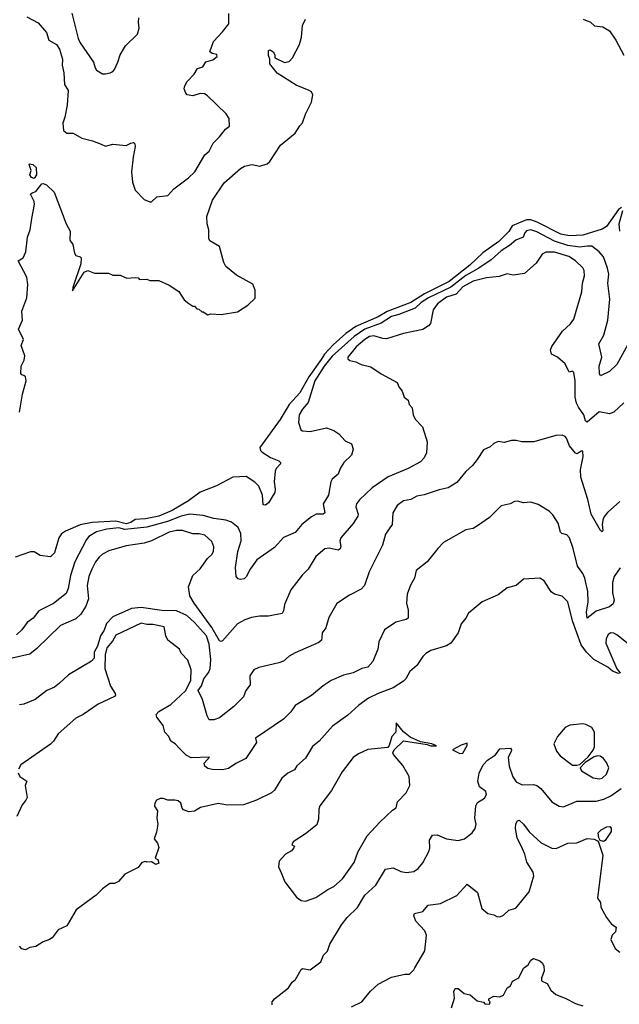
# Model space of a CAD drawing. Extents: x 2057697 to 2160550, y 827490 to 1016834.
# Tile 24 of 256: x 2064486 to 2068531, y 868758 to 875402. Entities that reach past the tile are written whole.
import ezdxf

# ---------------------------------------------------------------- set-up
doc = ezdxf.new("R2010")
doc.units = 0

msp = doc.modelspace()

# ---------------------------------------------------------------- linework, layer by layer
at = {"layer": '0CON20XD'}
for points in [[(2064485.8, 872755), (2064504.2, 872875), (2064530.8, 872965), (2064525, 872992.5), (2064515, 873002.5), (2064500, 873005), (2064493.3, 873015), (2064496, 873065), (2064515.7, 873105), (2064520, 873135), (2064496, 873205), (2064511.2, 873245), (2064478, 873315), (2064504.3, 873375), (2064501.8, 873435), (2064534.7, 873525), (2064541.1, 873615), (2064533.8, 873665), (2064476.2, 873775), (2064508.8, 873795), (2064528, 873835), (2064538, 873935), (2064556, 873985), (2064568, 874062), (2064586.2, 874155), (2064583.3, 874175), (2064560, 874225), (2064570, 874235), (2064596, 874244), (2064635, 874293.8), (2064645, 874296), (2064667.4, 874287.4), (2064718.2, 874238.2), (2064800.6, 874025), (2064826.7, 873975), (2064823.8, 873915), (2064844, 873885), (2064855, 873827.5), (2064865, 873811.2), (2064893.3, 873803.3), (2064900, 873795), (2064898.9, 873755), (2064844.2, 873595), (2064843, 873573), (2064922.1, 873697.9), (2064945, 873710), (2064991.7, 873691.7), (2065085, 873692.5), (2065115, 873677.5), (2065165, 873677.5), (2065208.3, 873658.3), (2065265, 873662.5), (2065285, 873660), (2065295, 873650), (2065345, 873652.5), (2065365, 873642.5), (2065425, 873642.5), (2065495, 873610), (2065559.3, 873569.3), (2065595, 873512.5), (2065627, 873487), (2065655, 873470), (2065665, 873470), (2065681.7, 873451.7), (2065695, 873450), (2065715, 873430), (2065725, 873430), (2065755, 873410), (2065775, 873417.5), (2065845, 873413.3), (2065955, 873430.6), (2066024.7, 873475.3), (2066075, 873524), (2066075, 873577.5), (2066058.3, 873618.3), (2065948.1, 873678.1), (2065877, 873737), (2065863, 873763), (2065835, 873872.5), (2065769.3, 873909.3), (2065763.3, 873925), (2065762, 873985), (2065750, 874025), (2065749.4, 874075), (2065787.5, 874185), (2065865, 874302.1), (2065975, 874397.5), (2066003.3, 874415), (2066054.4, 874425.6), (2066105.6, 874414.4), (2066155, 874429.4), (2066173.8, 874446.2), (2066245, 874556.2), (2066344.2, 874635.8), (2066375, 874686.7), (2066395, 874706.7), (2066413.8, 874765), (2066454, 874845), (2066464.2, 874895), (2066454, 874915), (2066438, 874925), (2066351, 874961), (2066222.2, 875042.2), (2066174.6, 875105), (2066174, 875135), (2066165, 875160), (2066165.7, 875194.3), (2066175, 875199.2), (2066197.1, 875185), (2066207.1, 875165), (2066207.5, 875145), (2066272.7, 875112.7), (2066305, 875119.6), (2066326.1, 875143.9), (2066373.8, 875235), (2066388.4, 875285), (2066395, 875362.5), (2066415, 875406.7)], [(2064535, 875421.2), (2064611.7, 875381.7), (2064666.7, 875315), (2064683.5, 875263.5), (2064734.3, 875234.3), (2064755, 875203.3), (2064775.7, 875135), (2064773.3, 875095), (2064783.9, 875043.9), (2064787.5, 874965), (2064813.3, 874925), (2064806.7, 874825), (2064791.8, 874745), (2064776.8, 874705), (2064782.9, 874655), (2064805, 874637.5), (2064846.3, 874636.3), (2064905, 874603.5), (2064976.7, 874585), (2065035, 874562), (2065065, 874550), (2065115, 874562.5), (2065205, 874553.3), (2065235, 874570), (2065255, 874573.3), (2065263.3, 874565), (2065265.6, 874545.6), (2065250.7, 874475), (2065240.4, 874375), (2065247.9, 874305), (2065265, 874251.4), (2065325, 874188.2), (2065365, 874172.5), (2065376.3, 874173.7), (2065412.4, 874207.6), (2065485, 874216.4), (2065525, 874260.6), (2065625, 874334.4), (2065668, 874375), (2065735, 874490), (2065764.4, 874515.6), (2065791.5, 874568.5), (2065835, 874611.8), (2065875, 874663.8), (2065902.2, 874685), (2065899.5, 874735), (2065878.2, 874768.2), (2065750.6, 874890.6), (2065731.9, 874901.9), (2065703.8, 874903.8), (2065655, 874889.2), (2065616.4, 874896.4), (2065606.4, 874906.4), (2065596.7, 874935), (2065600, 874955), (2065616.2, 874985), (2065664.3, 875035.7), (2065685, 875073.8), (2065722.5, 875085), (2065742.7, 875117.3), (2065788.8, 875131.2), (2065817.5, 875155), (2065817, 875167), (2065783.6, 875173.6), (2065770, 875185), (2065794.2, 875255), (2065855, 875320), (2065896.2, 875375), (2065896.9, 875445)], [(2064837.2, 875447.2), (2064880.9, 875275), (2064895, 875245.7), (2064985, 875116.7), (2064995, 875077.5), (2065005, 875062), (2065045, 875038), (2065065, 875036), (2065096.8, 875043.2), (2065115, 875052), (2065125, 875066.7), (2065148.8, 875115), (2065163.8, 875165), (2065200.8, 875225), (2065280.8, 875305), (2065292.9, 875345), (2065287.5, 875385), (2065290.8, 875415)], [(2068286.4, 875406.4), (2068336.1, 875386.1), (2068365, 875360), (2068420, 875355), (2068465, 875326.7), (2068508, 875265), (2068562.1, 875162.1)], [(2064585, 874331.2), (2064565, 874338), (2064555.7, 874355), (2064562.9, 874385), (2064550, 874425), (2064555, 874430), (2064575, 874425.8), (2064597.5, 874405), (2064600, 874355), (2064585, 874331.2)], [(2068545, 874134), (2068525, 874121.4), (2068445, 874005.9), (2068415, 873990), (2068285, 873948.2), (2068195, 873943.9), (2068135.7, 873955), (2067977, 874037.1), (2067935, 874052.2), (2067905, 874051.6), (2067850.4, 874029.6), (2067808.8, 874011.2), (2067786.3, 873973.7), (2067719.5, 873905), (2067611.3, 873828.7), (2067521.9, 873745), (2067384.4, 873635), (2067218, 873552), (2067125, 873493.6), (2066965, 873433.3), (2066905, 873397), (2066755, 873331.5), (2066686.6, 873285), (2066601.8, 873208.2), (2066542.8, 873145), (2066520.3, 873109.7), (2066437, 872993), (2066375.5, 872885), (2066304.5, 872805), (2066243.6, 872705), (2066105.6, 872515), (2066110, 872495), (2066123.1, 872483.1), (2066177.8, 872447.8), (2066235, 872425.7), (2066246, 872415), (2066246, 872405), (2066217.5, 872375), (2066208.6, 872355), (2066203.5, 872285), (2066210, 872235), (2066207, 872213), (2066165, 872142), (2066145, 872125.8), (2066128.3, 872128.3), (2066124.2, 872195), (2066098.8, 872255), (2066072.3, 872282.3), (2066015, 872320), (2065925, 872315.8), (2065815, 872257.3), (2065704.5, 872215), (2065625, 872155.6), (2065515, 872089.5), (2065425, 872052.5), (2065335, 872033.7), (2065265, 872029.2), (2065235, 872008.9), (2065205, 872001.1), (2065135, 872019.2), (2064975, 872009.5), (2064895, 871994.8), (2064795, 871952.2), (2064767.6, 871932.4), (2064750.4, 871905), (2064720.6, 871805), (2064695, 871778), (2064625, 871787.8), (2064585, 871810.8), (2064558.3, 871811.7), (2064455, 871775.3)], [(2068534.8, 873975), (2068531, 874025), (2068555.5, 874115.5)], [(2068612.5, 873255), (2068515, 873076), (2068465, 873028.8), (2068405, 873000), (2068397.5, 873015), (2068396.5, 873065), (2068413.8, 873125), (2068393.1, 873215), (2068425.8, 873274.2), (2068454.3, 873375), (2068467, 873517), (2068454.5, 873625), (2068459.5, 873685), (2068452.2, 873725), (2068425, 873801.2), (2068395.8, 873835), (2068345, 873873.5), (2068315.2, 873875.2), (2068265, 873867), (2068185, 873878.5), (2068095, 873908.1), (2067975, 873970), (2067935, 873984), (2067905, 873978.1), (2067893.3, 873965), (2067883.5, 873935), (2067832.7, 873915), (2067790.8, 873879.2), (2067735, 873843.8), (2067667.7, 873782.3), (2067584.3, 873725.7), (2067495, 873676), (2067395, 873597.7), (2067243.4, 873525), (2067195, 873494.1), (2067154.5, 873455.5), (2067045, 873412.7), (2066995, 873399.6), (2066924.3, 873355.7), (2066815, 873313.1), (2066741.7, 873265), (2066595, 873130.9), (2066539.9, 873065), (2066477.3, 872965), (2066431.2, 872818.8), (2066394.3, 872775), (2066371.4, 872735), (2066366, 872685), (2066383.8, 872635), (2066395, 872628.8), (2066445, 872624.2), (2066555, 872648), (2066605, 872630), (2066638.3, 872608.3), (2066681.4, 872561.4), (2066725, 872540), (2066736.2, 872505), (2066723.8, 872465), (2066673.3, 872415), (2066648.8, 872375), (2066635, 872336.7), (2066595, 872301.2), (2066585.8, 872285), (2066568.6, 872195), (2066533.1, 872135), (2066545, 872073.8), (2066534.2, 872065.8), (2066486.7, 872065), (2066455, 872047.8), (2066390.6, 871995), (2066345, 871943.1)], [(2068562.9, 872817.1), (2068494.2, 872755), (2068465, 872743.9), (2068394.8, 872755.2), (2068315, 872686.7), (2068303.1, 872695), (2068292.7, 872735), (2068255, 872786.7), (2068242.2, 872815), (2068232.6, 872855), (2068233.8, 872965), (2068225, 873022.5), (2068215, 873030), (2068193.8, 873023.8), (2068165, 873080), (2068113.3, 873125), (2068073.8, 873145), (2068067.1, 873175), (2068075, 873196.2), (2068148.7, 873301.3), (2068200.9, 873349.1), (2068225, 873381.2), (2068279.3, 873565), (2068283.6, 873625), (2068297.3, 873675), (2068295, 873710), (2068285, 873728), (2068236.5, 873775), (2068190.8, 873805), (2068095, 873834.5), (2068035, 873832.9), (2068010, 873820), (2067969.7, 873760.3), (2067891.2, 873688.8), (2067815, 873678.9), (2067775, 873688), (2067721.4, 873668.6), (2067635, 873661.3), (2067545, 873638.8), (2067475, 873600.5), (2067430.7, 873549.3), (2067365, 873530.8), (2067305, 873484.3), (2067275.6, 873445), (2067257.9, 873352.1), (2067245, 873337.1), (2067205, 873312), (2067075, 873284), (2066960, 873250), (2066935, 873251.1), (2066875, 873268.2), (2066845, 873263.6), (2066813.5, 873245), (2066755.5, 873195), (2066700, 873125), (2066698.8, 873115), (2066712.3, 873102.3), (2066755, 873093.3), (2066790, 873075), (2066855, 873060), (2066925, 873013.3), (2067032.5, 872955), (2067043.3, 872925), (2067066.2, 872895), (2067080, 872855), (2067105.9, 872835.9), (2067113.8, 872805), (2067133.9, 872783.9), (2067141.2, 872735), (2067155, 872707.5), (2067203.8, 872655), (2067236, 872555), (2067231.2, 872478.8), (2067214, 872445), (2067190, 872420), (2067106.9, 872373.1)], [(2068535, 872150.8), (2068452.2, 872077.8), (2068427.1, 872045), (2068420, 872025), (2068415.6, 871995), (2068420.6, 871955), (2068415, 871947.5), (2068405, 871954.5), (2068341.1, 872065), (2068318.8, 872165), (2068271.5, 872315), (2068268.9, 872365), (2068287.1, 872455), (2068285, 872490), (2068275, 872490), (2068247, 872473), (2068235, 872477.5), (2068195, 872526.2), (2068175, 872579.4), (2068165, 872590.5), (2068145, 872598.2), (2068102.4, 872597.6), (2067955, 872554.3), (2067874.3, 872554.3), (2067835, 872564), (2067805, 872563.8), (2067755, 872550), (2067715, 872556.7), (2067685, 872542.5), (2067660.7, 872519.3), (2067615, 872500), (2067572.9, 872435), (2067540.6, 872395), (2067495, 872352.7), (2067435, 872278.6), (2067377, 872243), (2067315, 872229.4), (2067215, 872195.5), (2067165, 872187.8), (2067125, 872165.5), (2067075, 872155.6), (2067032.5, 872125), (2067002.5, 872075), (2066998.6, 871995), (2066955, 871930), (2066934.4, 871855.6), (2066843.7, 871676.3), (2066812.9, 871585), (2066789.7, 871560.3), (2066710.3, 871519.7), (2066625, 871462.5), (2066571.3, 871368.7), (2066550.6, 871299.4), (2066527.1, 871265), (2066524.3, 871234.3), (2066521.4, 871215), (2066505, 871199.2), (2066345, 871129.2), (2066305, 871107.5), (2066265, 871074.3), (2066235, 871062), (2066098.8, 871031.2), (2066066.7, 871015), (2066038, 870975), (2066041.2, 870915), (2066012, 870875), (2065997, 870833), (2065931.9, 870768.1), (2065835, 870691.2), (2065795, 870677.5), (2065765, 870677.5), (2065750, 870705), (2065719.2, 870815), (2065690.6, 870875), (2065711.9, 870908.1), (2065729, 870955), (2065761.2, 870998.8), (2065771.8, 871025), (2065775.8, 871085), (2065765, 871189.2), (2065745.4, 871245.4), (2065665.7, 871335.7), (2065612.8, 871382.8), (2065543.3, 871413.3), (2065445, 871415.4), (2065305, 871435.5), (2065239.8, 871430.2), (2065115, 871374), (2065072.4, 871327.6), (2065056, 871284), (2065031.2, 871245), (2065011.4, 871175), (2064988.8, 871135), (2064989.2, 871095), (2064971.2, 871075), (2064815, 870982), (2064755.5, 870924.5), (2064720.9, 870899.1), (2064670, 870875), (2064590, 870815), (2064515, 870784), (2064485, 870780)], [(2067106.9, 872373.1), (2066972.4, 872317.6), (2066865, 872242.9), (2066777.9, 872162.1), (2066758.5, 872135), (2066752.9, 872115), (2066769.1, 872065), (2066767.6, 872052.4), (2066736.5, 872003.5), (2066652.2, 871905), (2066645.6, 871885), (2066652.4, 871847.6), (2066649.1, 871830.9), (2066635, 871823.3), (2066575, 871835.7), (2066545, 871832.5), (2066485, 871779.2), (2066432.5, 871695), (2066392.5, 871655), (2066315.6, 871554.4), (2066273.4, 871456.6), (2066266.8, 871413.2), (2066256.7, 871395), (2066165, 871378.6), (2066105, 871378.6), (2066050.9, 871369.1), (2066005, 871352.9), (2065954.6, 871325.4), (2065855, 871210.8), (2065845, 871207.1), (2065835, 871211.9), (2065781.5, 871301.5), (2065663.1, 871465), (2065634.2, 871515), (2065624, 871575), (2065655, 871652.5), (2065703.9, 871696.1), (2065753.2, 871766.8), (2065784.5, 871795.5), (2065793.6, 871816.4), (2065796.4, 871845), (2065782.4, 871882.4), (2065735, 871924.6), (2065697, 871933), (2065655, 871933.8), (2065585, 871955.3), (2065545, 871955.9), (2065495, 871944.7), (2065375, 871886.9), (2065325, 871870.8), (2065205, 871851.8), (2065087.9, 871817.9), (2065045, 871796.2), (2065021.5, 871775), (2064997.9, 871745), (2064972.5, 871695), (2064953.4, 871645), (2064940.9, 871585), (2064951.5, 871495), (2064932.1, 871445), (2064898.2, 871391.8), (2064865, 871360), (2064760.8, 871315), (2064601.2, 871158.8), (2064555, 871121.5), (2064436.4, 871093.6)], [(2068536.5, 871703.5), (2068496.9, 871645), (2068485.6, 871605.6), (2068485.4, 871535), (2068496.2, 871485), (2068490.2, 871459.8), (2068465, 871439.4), (2068375, 871411.2), (2068315, 871364), (2068310, 871405), (2068321.8, 871475), (2068320, 871545), (2068298.8, 871635), (2068285.3, 871665.3), (2068248.8, 871715), (2068220.5, 871835), (2068195.4, 871905.4), (2068177.3, 871927.3), (2068144.6, 871934.6), (2068135, 871944), (2068118.6, 872005), (2068082.4, 872062.4), (2068058.8, 872085), (2067985, 872131.2), (2067935, 872146.2), (2067885, 872143.3), (2067845, 872153.8), (2067825, 872151.2), (2067795, 872136), (2067735, 872121.2), (2067655.8, 872044.2), (2067575, 871986.2), (2067545, 871968), (2067495, 871959.2), (2067345, 871873.8), (2067306.2, 871835), (2067235.7, 871744.3), (2067161.2, 871685), (2067149.2, 871635), (2067123.4, 871586.6), (2067100.8, 871525), (2067096, 871465), (2067107.3, 871417.3), (2067105.8, 871365), (2067094.4, 871355.6), (2067023.2, 871336.8), (2066946.2, 871285), (2066908, 871205), (2066901.2, 871155), (2066867.8, 871072.2), (2066835, 871034.4), (2066795, 871024.3), (2066735.5, 870994.5), (2066670.9, 870979.1), (2066587.1, 870942.9), (2066532.6, 870907.4), (2066455, 870842.5), (2066344.5, 870775.5), (2066315, 870732), (2066265, 870683.1), (2066076.7, 870555), (2066083.8, 870525), (2066012.1, 870417.9), (2065945, 870384.4), (2065895, 870350.6), (2065855, 870340.5), (2065785, 870343.5), (2065755, 870350.6), (2065735.8, 870365), (2065730.6, 870385), (2065765.8, 870425.8), (2065642.4, 870422.4), (2065610.4, 870440.4), (2065569.5, 870479.5), (2065535, 870516.7), (2065505, 870533.3), (2065491.9, 870565), (2065465.5, 870595), (2065455, 870638.8), (2065412, 870695), (2065406, 870715), (2065425.8, 870735), (2065505, 870782.2), (2065606.4, 870875), (2065640, 870945), (2065642.5, 871015), (2065620.7, 871080.7), (2065575, 871127.5), (2065563.3, 871155), (2065486.2, 871215), (2065472, 871245), (2065460, 871305), (2065385, 871322), (2065345, 871320.8), (2065305, 871330), (2065135, 871250), (2065111.7, 871208.3), (2065075, 871162.9), (2065063.4, 871116.6), (2065061, 871025), (2065100, 870905), (2065131.2, 870855), (2065133.1, 870845), (2065125.7, 870835), (2065015, 870783.1), (2064915, 870713.1), (2064865, 870690), (2064745, 870582.9), (2064715.4, 870534.6), (2064695, 870513.8), (2064495, 870373.3), (2064479.2, 870345)], [(2066345, 871943.1), (2066265, 871907.8), (2066205, 871840), (2066085, 871758), (2066040, 871695), (2066015, 871644), (2065999.8, 871630.2), (2065975.7, 871625.7), (2065960.3, 871630.3), (2065947.5, 871645), (2065941.8, 871705), (2065957.2, 871815), (2065981.2, 871885), (2065979.1, 871935), (2065961.1, 871975), (2065915, 872012.5), (2065876.1, 872026.1), (2065795, 872035.5), (2065725, 872056.2), (2065635, 872064.7), (2065575, 872053), (2065483.2, 872016.8), (2065345, 871978.9), (2065195, 871962.3), (2065155, 871974.3), (2065074.3, 871964.3), (2065005, 871946.1), (2064953.5, 871915), (2064936.4, 871895), (2064857.3, 871745), (2064828.3, 871651.7), (2064813.3, 871565), (2064799.7, 871530.3), (2064715, 871463.3), (2064616.1, 871413.9), (2064577.8, 871365), (2064535.8, 871335), (2064500.8, 871285), (2064465, 871251.4)], [(2068590.3, 871190.3), (2068515, 871252.5), (2068493.6, 871263.6), (2068475, 871265.6), (2068455, 871254), (2068441.5, 871225), (2068441.2, 871195), (2068515, 871021.2), (2068537.1, 870995), (2068525, 870991.8), (2068485, 871005.3), (2068453.7, 871033.7), (2068360, 871085), (2068309.3, 871135), (2068273.8, 871185), (2068215.3, 871345), (2068184.4, 871475), (2068145, 871512.9), (2068095, 871525.7), (2068070.9, 871540.9), (2068023.8, 871615), (2067995, 871633.8), (2067885, 871628), (2067835.7, 871584.3), (2067775, 871568.8), (2067715, 871522), (2067605.8, 871474.2), (2067538.3, 871418.3), (2067513.2, 871396.8), (2067496.9, 871363.1), (2067465, 871326.7), (2067444.2, 871265), (2067395.7, 871195), (2067365, 871176.4), (2067260, 871145), (2067225, 871126), (2067205, 871106.2), (2067165.5, 871044.5), (2067118.8, 871005), (2067090.8, 870955), (2067075, 870938.6), (2067005, 870893.6), (2066903.5, 870856.5), (2066839.2, 870825), (2066773.6, 870776.4), (2066700.6, 870709.4), (2066595.4, 870634.6), (2066506, 870535), (2066462.1, 870497.9), (2066415, 870420), (2066355, 870366.7), (2066339.7, 870340.3), (2066295, 870318), (2066255, 870284), (2066205.6, 870204.4), (2066185, 870186.2), (2066083, 870137), (2065995.5, 870104.5), (2065887.3, 870102.7), (2065825, 870114.2), (2065705, 870085.7), (2065665, 870062), (2065626.4, 870056.4), (2065590.7, 870070.7), (2065582, 870082), (2065573.8, 870115), (2065555, 870131.2), (2065533, 870137), (2065485, 870136.7), (2065455, 870146.7), (2065433.6, 870146.4), (2065410, 870135), (2065397.5, 870115), (2065396.7, 870095), (2065416.7, 870065), (2065412.5, 870015), (2065417.5, 869975), (2065409.3, 869920.7), (2065392.5, 869875), (2065416.1, 869846.1), (2065425.9, 869815.9), (2065400, 869745), (2065417.5, 869735), (2065425, 869710), (2065405, 869702.5), (2065375, 869720), (2065345, 869717.5), (2065335, 869722.5), (2065310, 869715), (2065285, 869682.5), (2065195, 869637.5), (2065153.6, 869586.4), (2065125, 869573.3), (2065095, 869573.3), (2065045, 869537.5), (2065003.3, 869495), (2064867.5, 869395), (2064805, 869287.5), (2064745, 869260), (2064705, 869207.5), (2064687.5, 869195), (2064645, 869180), (2064595, 869148.8), (2064555, 869142), (2064525, 869126.7), (2064501.7, 869131.7), (2064485, 869150)], [(2066415, 869454.4), (2066485, 869479.2), (2066565, 869533.8), (2066605.8, 869554.2), (2066664, 869605), (2066742.9, 869715), (2066767.1, 869785), (2066830, 869895), (2066915, 869988.1), (2067001.4, 870068.6), (2067026.7, 870085), (2067036, 870125), (2067094.3, 870185), (2067118.9, 870235), (2067113.8, 870295), (2067070.5, 870370.5), (2067008.1, 870445), (2067004.2, 870455.8), (2067012, 870475), (2067075, 870536.2), (2067235, 870511.2), (2067257.1, 870502.9), (2067297.5, 870502.5), (2067265.7, 870515.7), (2067189.5, 870529.5), (2067120, 870560), (2067075, 870596.2), (2067025, 870657.5), (2067024.1, 870595.9), (2066997.5, 870565), (2066978.8, 870505), (2066968.8, 870491.2), (2066835, 870477.1), (2066771.7, 870448.3), (2066736.3, 870423.7), (2066662.8, 870327.2), (2066589.7, 870200.3), (2066512.1, 870097.9), (2066505.3, 870075), (2066502.3, 870007.7), (2066490.1, 869969.9), (2066415, 869907.9), (2066332, 869855), (2066322.5, 869835), (2066340, 869825), (2066336.7, 869815), (2066318.8, 869795), (2066278.9, 869771.1), (2066236, 869725), (2066232.5, 869685), (2066251.7, 869641.7), (2066276, 869586), (2066352.5, 869482.5), (2066385, 869458.9), (2066415, 869454.4)], [(2068215, 870372), (2068245, 870372.5), (2068265, 870377.5), (2068321.7, 870428.3), (2068355.8, 870474.2), (2068363.8, 870495), (2068363.3, 870595), (2068345, 870626), (2068305, 870646.9), (2068285, 870650), (2068197.9, 870642.1), (2068165, 870625.6), (2068115, 870565.8), (2068090.6, 870515), (2068106.6, 870466.6), (2068132, 870435), (2068215, 870372)], [(2066190, 868755), (2066190, 868775), (2066204.3, 868795.7), (2066300, 868870), (2066325, 868908), (2066346.7, 868925), (2066385, 868993.8), (2066395, 868999.2), (2066445, 868991.1), (2066518, 869045), (2066535, 869090), (2066562.7, 869117.3), (2066579.2, 869165), (2066656.2, 869295), (2066696.2, 869345), (2066765, 869410.8), (2066814.2, 869495.8), (2066888.1, 869561.9), (2066955, 869670), (2067005, 869679.2), (2067056.7, 869655), (2067095, 869647.8), (2067145, 869655.5), (2067175.3, 869674.7), (2067205.9, 869714.1), (2067247.5, 869795), (2067252.5, 869815), (2067250, 869865), (2067270.3, 869899.7), (2067301.7, 869901.7), (2067365, 869874), (2067444.1, 869864.1), (2067486.2, 869875), (2067539.2, 869915), (2067558.6, 869945), (2067565.6, 869974.4), (2067556.9, 870015), (2067562.4, 870097.6), (2067575, 870120), (2067620.8, 870149.2), (2067634.4, 870175), (2067631.9, 870195), (2067589.2, 870225), (2067576, 870265), (2067585, 870317.5), (2067613.6, 870373.6), (2067642.2, 870405), (2067695, 870442.2), (2067725, 870481.6), (2067796.7, 870486.7), (2067804, 870475), (2067802, 870465), (2067781.2, 870425), (2067789.2, 870365), (2067814.1, 870294.1), (2067835, 870258.6), (2067875, 870238.9), (2067951.3, 870241.3), (2067975, 870234.4), (2068001.9, 870215), (2068076, 870125), (2068125, 870095.8), (2068155, 870090.8), (2068245, 870129.2), (2068375, 870130), (2068426.4, 870143.6), (2068475, 870166.2), (2068543.3, 870215)], [(2067455, 870451.9), (2067475, 870454.2), (2067505.6, 870505), (2067505, 870520), (2067465, 870506.4), (2067406.7, 870475), (2067455, 870451.9)], [(2068395, 870279.1), (2068415, 870284.4), (2068445, 870312.5), (2068460.4, 870355), (2068445, 870389.2), (2068425, 870416), (2068403.1, 870433.1), (2068385, 870436), (2068361.1, 870428.9), (2068300, 870390), (2068267.5, 870355), (2068276.7, 870335), (2068355, 870285.6), (2068395, 870279.1)], [(2064475, 870320), (2064488, 870295), (2064533.8, 870265), (2064523.8, 870235), (2064536, 870155), (2064528.8, 870135), (2064502.5, 870105), (2064466.2, 870025)], [(2066725, 868740.4), (2066795.4, 868774.6), (2066852.4, 868847.6), (2066905.5, 868894.5), (2066995, 868941.2), (2067085, 868962.5), (2067115, 868962.5), (2067145, 868990), (2067152.5, 869005), (2067219.8, 869120.2), (2067231.4, 869225), (2067220, 869255), (2067159.4, 869319.4), (2067145.7, 869355), (2067149.5, 869370.5), (2067205.5, 869384.5), (2067242.4, 869427.6), (2067325, 869438.6), (2067435, 869492.5), (2067505, 869570), (2067573.6, 869513.6), (2067604.2, 869405), (2067645, 869371.2), (2067685, 869363.3), (2067705, 869350), (2067725, 869348.8), (2067749.1, 869360.9), (2067785.8, 869394.2), (2067832.1, 869407.9), (2067923.4, 869516.6), (2067953.8, 869625), (2067949.5, 869649.5), (2067907, 869717), (2067895, 869772.5), (2067878.6, 869808.6), (2067841.2, 869881.2), (2067830, 869945), (2067834.1, 869975.9), (2067845, 869996.7), (2067855, 870001.2), (2067884.7, 869974.7), (2067922.8, 869922.8), (2068005, 869847.5), (2068075, 869811.8), (2068105, 869809.6), (2068185, 869845.6), (2068245, 869848), (2068315, 869876.5), (2068362.2, 869872.2), (2068389.5, 869859.5), (2068421.2, 869765), (2068383.8, 869475), (2068403.8, 869445), (2068406.7, 869415), (2068444.2, 869344.2), (2068478.8, 869298.8), (2068509.2, 869279.2), (2068505, 869247.5), (2068483.8, 869225), (2068473.8, 869195), (2068503.3, 869135), (2068535, 869110)], [(2068425, 869856), (2068403, 869863), (2068392.5, 869882.5), (2068388.6, 869915), (2068408.8, 869935), (2068447.5, 869955), (2068467.3, 869957.3), (2068476.1, 869946.1), (2068475.8, 869925), (2068435, 869863.8), (2068425, 869856)], [(2067400, 868735), (2067420, 868800), (2067415.7, 868845), (2067425, 868866.2), (2067445, 868864.2), (2067485, 868832), (2067525, 868823.3), (2067572.3, 868782.3), (2067615, 868772.5), (2067625, 868762.5), (2067655, 868760), (2067660, 868775), (2067650, 868785), (2067650, 868795), (2067685, 868812.5), (2067725, 868810), (2067749.3, 868820.7), (2067775, 868870), (2067797, 868883), (2067810, 868915), (2067853, 868937), (2067885, 869003.3), (2067916.2, 869025), (2067935, 869056.7), (2067952.5, 869067.5), (2067995, 869052.5), (2068013.3, 869035), (2068021.9, 869015), (2068024.4, 868985), (2068006, 868935), (2068006.2, 868916.2), (2068045, 868898.8), (2068069.2, 868855), (2068103.8, 868823.8), (2068165, 868800.9), (2068235, 868763.5), (2068285, 868748.6)]]:
    msp.add_lwpolyline(points, dxfattribs=at)

doc.saveas('drawing.dxf')
